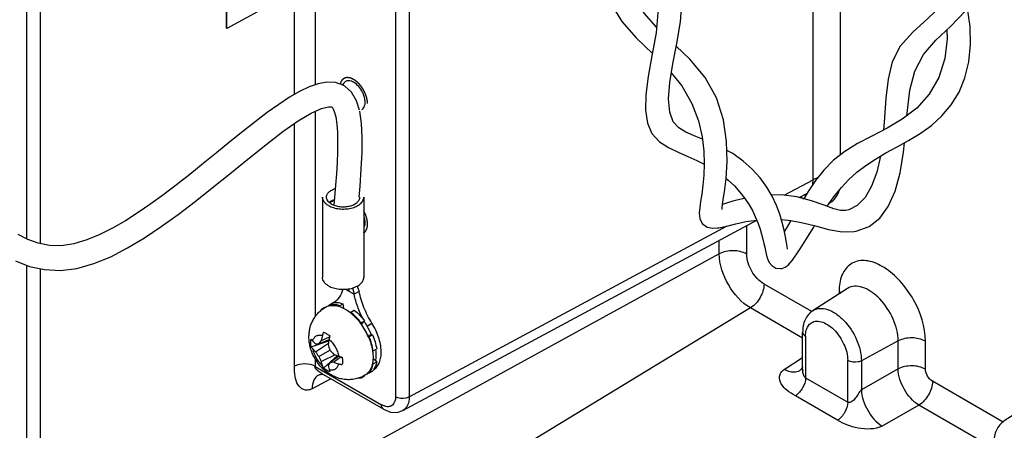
# Model space of a CAD drawing. Header units: inches. Extents: x 0 to 34, y 0 to 22.
# Tile 53 of 124: x 21.7 to 23.7, y 3.5 to 4.3. Entities that reach past the tile are written whole.
import ezdxf

# ---------------------------------------------------------------- set-up
doc = ezdxf.new("R2010")
doc.units = ezdxf.units.IN
doc.header["$LTSCALE"] = 1.87
doc.header["$MEASUREMENT"] = 0
doc.linetypes.add('HIDDEN', pattern=[0.2, 0.1, -0.1])
doc.layers.get('0').update_dxf_attribs({"linetype": 'CONTINUOUS'})
doc.layers.add('02___PRT_ALL_AXES', color=7, linetype='CONTINUOUS')
doc.layers.add('DEFAULT_2', color=8, linetype='HIDDEN')

msp = doc.modelspace()

# ---------------------------------------------------------------- linework, layer by layer
at = {"color": 7, "linetype": 'CONTINUOUS'}
for p, q in [((21.7149, 3.8443), (21.7149, 6.4779)), ((21.7424, 3.8348), (21.7424, 6.4777)), ((22.2504, 4.1339), (22.2504, 4.5223)), ((23.2881, 3.9628), (23.2881, 4.5188)), ((23.3433, 4.0132), (23.3433, 4.4869)), ((22.1144, 4.2664), (22.1144, 4.4195)), ((22.1153, 4.2658), (22.1153, 4.4189)), ((22.4525, 4.3969), (22.4525, 3.5285)), ((22.4801, 4.3968), (22.4801, 3.5283)), ((22.2514, 4.3403), (22.1153, 4.2658)), ((22.2916, 4.3277), (22.2916, 4.1531)), ((22.1144, 4.2664), (22.1153, 4.2658)), ((22.3511, 4.1501), (22.3416, 4.1547)), ((22.2916, 4.1), (22.2916, 3.6886)), ((22.3185, 4.1092), (22.3242, 4.1087)), ((22.2504, 3.5896), (22.2504, 4.0756)), ((23.2304, 3.9318), (23.2881, 3.9628)), ((22.3064, 3.9282), (22.3064, 3.7675)), ((22.3891, 3.9282), (22.3891, 3.7675)), ((23.2604, 3.9275), (23.2756, 3.9356)), ((23.2627, 3.9287), (23.2694, 3.9249)), ((23.2729, 3.9298), (23.2717, 3.9334)), ((23.2756, 3.9356), (23.2764, 3.9359)), ((22.4673, 3.501), (23.1755, 3.8818)), ((22.4801, 3.5283), (23.1163, 3.8704)), ((23.0972, 3.8664), (23.0991, 3.8666)), ((23.1554, 3.8141), (23.1554, 3.871)), ((23.1005, 3.8145), (23.1005, 3.8415)), ((23.2372, 3.8239), (23.2362, 3.8293)), ((23.1005, 3.8145), (21.7424, 3.0704)), ((21.8488, 3.7951), (21.8827, 3.809)), ((21.7149, 3.0706), (21.7149, 3.7916)), ((21.7424, 3.0704), (21.7424, 3.7847)), ((22.3525, 3.7439), (22.37, 3.7337)), ((22.3589, 3.7446), (22.3589, 3.7402)), ((22.3668, 3.7464), (22.37, 3.7337)), ((22.3757, 3.75), (22.3799, 3.7394)), ((23.2856, 3.699), (23.19, 3.7542)), ((23.3573, 3.7453), (23.2881, 3.7013)), ((22.3799, 3.7394), (22.37, 3.7337)), ((23.3402, 3.7396), (23.3402, 3.7344)), ((23.3402, 3.7396), (23.3442, 3.7369)), ((23.1629, 3.7064), (21.8395, 2.9022)), ((22.3044, 3.7037), (22.3114, 3.7077)), ((22.3117, 3.7073), (22.3114, 3.7077)), ((22.3208, 3.7117), (22.3199, 3.7112)), ((22.3203, 3.7128), (22.3272, 3.7168)), ((22.3203, 3.7128), (22.3211, 3.711)), ((22.3208, 3.7117), (22.3207, 3.7117)), ((22.3208, 3.7117), (22.3207, 3.7117)), ((22.3407, 3.7108), (22.3477, 3.7148)), ((22.341, 3.7091), (22.3407, 3.7108)), ((22.3492, 3.7055), (22.3477, 3.7148)), ((23.2673, 3.6461), (23.1629, 3.7064)), ((22.3044, 3.7037), (22.3018, 3.7001)), ((22.3051, 3.7028), (22.3044, 3.7037)), ((22.3631, 3.6979), (22.3629, 3.6964)), ((22.3631, 3.6979), (22.3701, 3.7019)), ((22.3828, 3.6754), (22.3836, 3.6763)), ((22.3836, 3.6763), (22.3905, 3.6803)), ((22.3844, 3.6732), (22.3905, 3.6803)), ((22.3956, 3.6701), (22.4054, 3.6758)), ((22.3041, 3.6411), (22.3207, 3.6484)), ((22.4064, 3.6528), (22.3972, 3.6511)), ((22.3994, 3.6488), (22.3983, 3.6486)), ((22.3994, 3.6488), (22.4064, 3.6528)), ((23.2673, 3.5843), (23.2673, 3.6578)), ((23.2731, 3.6497), (23.2731, 3.5665)), ((22.2836, 3.6436), (22.2868, 3.6399)), ((22.2836, 3.6287), (22.319, 3.6404)), ((22.2868, 3.6399), (22.2926, 3.6345)), ((22.2926, 3.6187), (22.3182, 3.6359)), ((22.2926, 3.6345), (22.2991, 3.6348)), ((22.2991, 3.6348), (22.3195, 3.6433)), ((22.2991, 3.6348), (22.3041, 3.6411)), ((23.4584, 3.6403), (23.3849, 3.6007)), ((23.4584, 3.5843), (23.4584, 3.6403)), ((23.5131, 3.5837), (23.5131, 3.6397)), ((22.2991, 3.6092), (22.3213, 3.622)), ((22.3317, 3.6124), (22.3041, 3.5989)), ((22.3083, 3.5861), (22.336, 3.6108)), ((22.3388, 3.6098), (22.3213, 3.5964)), ((22.3439, 3.6083), (22.3292, 3.5975)), ((22.4065, 3.6208), (22.4079, 3.6203)), ((22.4079, 3.6203), (22.4149, 3.6244)), ((23.2305, 3.583), (23.2673, 3.607)), ((22.2916, 3.6044), (22.2916, 3.5892)), ((22.2916, 3.5892), (22.4247, 3.5124)), ((22.3213, 3.5964), (22.3178, 3.591)), ((22.3178, 3.591), (22.3195, 3.5831)), ((22.3292, 3.5975), (22.3213, 3.5964)), ((22.4079, 3.5945), (22.4065, 3.5956)), ((22.4149, 3.5985), (22.4075, 3.6044)), ((22.4079, 3.5945), (22.4149, 3.5985)), ((23.3575, 3.5177), (23.3575, 3.601)), ((23.3849, 3.6007), (23.3849, 3.5425)), ((22.2988, 3.5721), (22.2987, 3.5721)), ((22.4288, 3.5034), (22.3041, 3.5754)), ((22.3195, 3.5831), (22.3212, 3.5786)), ((22.3791, 3.5661), (22.3836, 3.5666)), ((22.3836, 3.5666), (22.3832, 3.5676)), ((22.3836, 3.5666), (22.3905, 3.5706)), ((22.3905, 3.5706), (22.3904, 3.571)), ((22.3987, 3.5767), (22.3979, 3.5762)), ((22.3983, 3.5773), (22.3994, 3.5758)), ((22.3986, 3.5767), (22.3987, 3.5768)), ((22.3987, 3.5767), (22.3987, 3.5767)), ((22.3994, 3.5758), (22.4064, 3.5798)), ((23.2616, 3.5811), (23.2609, 3.5807)), ((23.2622, 3.5816), (23.2616, 3.5811)), ((23.2616, 3.5811), (23.2616, 3.5811)), ((23.2731, 3.5665), (23.3575, 3.5177)), ((23.4584, 3.5843), (23.3849, 3.5425)), ((22.3231, 3.5644), (22.2857, 3.5446)), ((23.6684, 3.478), (23.527, 3.5596)), ((23.3372, 3.4818), (23.2527, 3.5306)), ((23.4999, 3.5118), (23.4262, 3.47)), ((23.6501, 3.4251), (23.4999, 3.5118)), ((23.7401, 3.5243), (23.6708, 3.4803))]:
    msp.add_line(p, q, dxfattribs=at)
for points in [[(22.9748, 4.2683), (22.9503, 4.2965), (22.9323, 4.3266), (22.9234, 4.3572), (22.9238, 4.3868), (22.9324, 4.415), (22.9465, 4.4432), (22.9637, 4.4762), (22.9811, 4.5189), (22.9914, 4.5668), (22.9916, 4.6159), (22.982, 4.6628), (22.9658, 4.7036)], [(22.9336, 4.6559), (22.9356, 4.6506), (22.9431, 4.606), (22.941, 4.5564), (22.9272, 4.5052), (22.9055, 4.4569), (22.8853, 4.4143), (22.8751, 4.3768), (22.8757, 4.344), (22.8857, 4.3124), (22.9055, 4.2801), (22.9341, 4.2474), (22.9666, 4.2159)], [(23.0666, 4.0445), (23.0536, 4.0495), (23.0336, 4.0579), (23.0192, 4.0667), (23.0085, 4.0789), (23.0015, 4.098), (22.999, 4.1247), (23.0012, 4.1576), (23.0072, 4.1948), (23.0152, 4.2354), (23.0228, 4.2794), (23.0259, 4.3254), (23.0209, 4.3704), (23.0075, 4.4129), (22.9882, 4.4522), (22.9676, 4.4857)], [(22.9432, 4.4366), (22.9446, 4.4342), (22.9623, 4.3952), (22.9745, 4.3519), (22.9781, 4.3052), (22.9739, 4.2574), (22.9658, 4.2112), (22.9581, 4.1694), (22.9534, 4.133), (22.9526, 4.102), (22.9566, 4.0761), (22.9658, 4.0553), (22.9806, 4.0392), (22.9989, 4.0273), (23.0181, 4.0179), (23.0372, 4.0097), (23.0555, 4.0015), (23.0703, 3.9941)], [(23.5742, 4.3536), (23.5698, 4.3444), (23.5469, 4.3138), (23.5177, 4.2855), (23.4875, 4.2585), (23.4626, 4.2304), (23.4467, 4.1992), (23.4382, 4.1642), (23.4339, 4.1263), (23.4311, 4.087), (23.4292, 4.0625)], [(23.476, 4.0913), (23.4769, 4.1018), (23.4821, 4.1423), (23.492, 4.1805), (23.5092, 4.2139), (23.534, 4.2425), (23.5637, 4.2703), (23.5935, 4.301), (23.6174, 4.3355), (23.6249, 4.3524)], [(23.3162, 3.9099), (23.3196, 3.9149), (23.3316, 3.9315), (23.3448, 3.9477), (23.3595, 3.9634), (23.3756, 3.9782), (23.3934, 3.9918), (23.4129, 4.0045), (23.4339, 4.0166), (23.4562, 4.0287), (23.4792, 4.0414), (23.5025, 4.0555), (23.525, 4.0717), (23.5461, 4.0906), (23.5647, 4.1127), (23.5803, 4.1382), (23.5921, 4.1671), (23.5999, 4.199), (23.6033, 4.2334), (23.6023, 4.2696), (23.597, 4.3061)], [(23.5557, 4.2628), (23.5565, 4.2452), (23.552, 4.2057), (23.5401, 4.1679), (23.5208, 4.1342), (23.4956, 4.1064), (23.4667, 4.0841), (23.4361, 4.0661), (23.4057, 4.0505), (23.3771, 4.0355), (23.3514, 4.0197), (23.3292, 4.0019), (23.31, 3.9823), (23.2933, 3.9612), (23.2786, 3.9395), (23.2697, 3.925)], [(23.1061, 3.9032), (23.1061, 3.9032), (23.1062, 3.9075), (23.1076, 3.9194), (23.1106, 3.9387), (23.114, 3.9655), (23.1163, 3.9994), (23.1152, 4.0396), (23.1086, 4.0831), (23.0947, 4.1268), (23.072, 4.1677), (23.0414, 4.2044), (23.0143, 4.2304)], [(22.3419, 4.1546), (22.3322, 4.1574), (22.3153, 4.1583), (22.2977, 4.1552), (22.2796, 4.1489), (22.2605, 4.1398), (22.2403, 4.128), (22.2188, 4.1138), (22.196, 4.0975), (22.172, 4.0792), (22.1469, 4.0594), (22.121, 4.0386), (22.0945, 4.017), (22.0677, 3.9952), (22.0409, 3.9737), (22.0144, 3.953), (21.9886, 3.9334), (21.9631, 3.9148), (21.9376, 3.8973), (21.9122, 3.881), (21.8865, 3.8661), (21.8607, 3.8531), (21.8349, 3.8424), (21.8091, 3.8347), (21.784, 3.831), (21.7598, 3.8314), (21.7374, 3.8357), (21.7168, 3.8433), (21.6977, 3.8535)], [(23.0043, 4.1768), (23.0255, 4.1508), (23.0458, 4.1158), (23.0589, 4.081), (23.0661, 4.0492), (23.0695, 4.0203), (23.0704, 3.9947), (23.0695, 3.9719), (23.0677, 3.9518), (23.0654, 3.9343), (23.0632, 3.9196), (23.0614, 3.9072), (23.0605, 3.8963), (23.0615, 3.8855), (23.0664, 3.8751), (23.0764, 3.868), (23.0875, 3.8658), (23.0972, 3.8664)], [(22.3804, 4.1021), (22.3747, 4.1209), (22.3647, 4.138), (22.3511, 4.1501)], [(21.8827, 3.809), (21.9165, 3.8265), (21.9503, 3.8468), (21.9839, 3.8693), (22.0176, 3.8936), (22.0515, 3.9194), (22.0858, 3.9466), (22.1208, 3.975), (22.1567, 4.0042), (22.1929, 4.0331), (22.2272, 4.0593), (22.2578, 4.0807), (22.284, 4.0965), (22.3046, 4.1059), (22.3185, 4.1092)], [(22.3242, 4.1087), (22.3253, 4.1081), (22.3271, 4.106)], [(22.3271, 4.106), (22.3301, 4.0998), (22.3331, 4.0887), (22.3352, 4.0743), (22.3364, 4.0575), (22.3367, 4.0388), (22.3364, 4.0187), (22.3355, 3.9974), (22.3342, 3.975), (22.3325, 3.9518), (22.3306, 3.9276), (22.3294, 3.9121)], [(22.38, 3.9283), (22.3817, 3.9501), (22.3841, 3.9846), (22.3856, 4.0172), (22.3859, 4.0478), (22.3845, 4.0755), (22.381, 4.1)], [(23.2362, 3.8293), (23.2348, 3.8376), (23.2329, 3.8487), (23.2303, 3.862), (23.2266, 3.8772), (23.2216, 3.8939), (23.2149, 3.9117), (23.2062, 3.93), (23.1954, 3.9484), (23.1823, 3.9665), (23.1666, 3.984), (23.1483, 4.0003), (23.1275, 4.0152), (23.1157, 4.0218)], [(23.3702, 3.8591), (23.3744, 3.8598), (23.4005, 3.8692), (23.4215, 3.8861), (23.4386, 3.9095), (23.4522, 3.94), (23.4623, 3.9771), (23.469, 4.0182), (23.4709, 4.0368)], [(23.4228, 4.0103), (23.4157, 3.9784), (23.4053, 3.95), (23.3922, 3.9275), (23.3767, 3.9114), (23.36, 3.9028), (23.3535, 3.9015)], [(23.114, 3.9656), (23.1181, 3.9624), (23.1307, 3.9506), (23.1419, 3.9383), (23.1517, 3.9256)], [(23.1514, 3.926), (23.1466, 3.9249), (23.1278, 3.9199), (23.1128, 3.9154), (23.1069, 3.9136)], [(23.1517, 3.9256), (23.1601, 3.9127), (23.1673, 3.9), (23.1732, 3.8875), (23.1781, 3.8756), (23.182, 3.8643), (23.1851, 3.8539), (23.1877, 3.8443), (23.1897, 3.8356), (23.1913, 3.8278), (23.1928, 3.8209), (23.1942, 3.8146), (23.1957, 3.8088), (23.1976, 3.803), (23.2006, 3.7971), (23.2054, 3.7912), (23.2134, 3.7863)], [(23.3536, 3.9015), (23.3433, 3.9016), (23.3297, 3.9049), (23.3101, 3.9121), (23.285, 3.9211), (23.2558, 3.9286), (23.2242, 3.9326), (23.2048, 3.9324)], [(23.1538, 3.8791), (23.159, 3.88), (23.1754, 3.8823)], [(23.2249, 3.8831), (23.2435, 3.8812), (23.2678, 3.8767), (23.2928, 3.8704), (23.3189, 3.8636), (23.3467, 3.8588), (23.3703, 3.8592)], [(23.0993, 3.8667), (23.1154, 3.8702), (23.1338, 3.8748), (23.1538, 3.8791)], [(23.2437, 3.8812), (23.2346, 3.8655), (23.2308, 3.8593)], [(23.2736, 3.8426), (23.2895, 3.8683), (23.2911, 3.8708)], [(23.2255, 3.7854), (23.232, 3.7879), (23.238, 3.7922), (23.2426, 3.7968), (23.2468, 3.8019), (23.251, 3.8077), (23.2557, 3.8145), (23.261, 3.8225), (23.2669, 3.8319), (23.2736, 3.8426)], [(21.692, 3.8005), (21.7204, 3.7894), (21.7503, 3.783), (21.7819, 3.7816), (21.815, 3.7856), (21.8488, 3.7951)], [(23.2134, 3.7863), (23.2232, 3.7851), (23.2255, 3.7854)], [(22.3783, 3.7435), (22.3773, 3.747), (22.377, 3.7507)], [(23.2673, 3.5884), (23.2668, 3.5873), (23.2658, 3.5856), (23.2646, 3.5839), (23.2634, 3.5826), (23.2622, 3.5816)], [(22.2988, 3.5721), (22.2995, 3.5725), (22.3009, 3.5729), (22.3027, 3.5733), (22.3046, 3.5735), (22.3065, 3.5735), (22.3075, 3.5734)], [(22.4288, 3.5034), (22.4425, 3.4979), (22.4561, 3.4973), (22.4673, 3.501)]]:
    msp.add_lwpolyline(points, dxfattribs=at)
for centre, radius, start, end in [((23.4476, 3.7396), 0.1074, 175.5707, 180.0434), ((22.3329, 3.6887), 0.0261, 120.0053, 122.8745), ((22.3329, 3.6887), 0.026, 117.9635, 120.0043), ((22.3331, 3.6865), 0.0309, 95.5993, 100.853), ((22.274, 3.5947), 0.1355, 23.4483, 36.5517), ((22.5692, 3.7782), 0.2045, 208.7945, 211.9062), ((22.2823, 3.5995), 0.1335, 23.4267, 31.9371), ((22.4477, 3.6152), 0.146, 165.7042, 169.7626), ((22.3792, 3.6326), 0.0753, 160.4498, 165.7289), ((22.4173, 3.624), 0.0997, 164.6489, 168.7006), ((22.5086, 3.6059), 0.1928, 168.7362, 171.857), ((22.4824, 3.6783), 0.1707, 195.3195, 199.2482), ((22.4092, 3.6907), 0.1371, 211.724, 216.5092), ((22.424, 3.6635), 0.1362, 203.4764, 208.2902), ((22.4499, 3.7329), 0.1699, 220.7422, 224.6898), ((22.3999, 3.7894), 0.1896, 248.1159, 251.2884), ((22.3706, 3.7027), 0.0982, 251.2669, 255.3815), ((22.3792, 3.7371), 0.1482, 250.2667, 254.2636), ((22.3597, 3.668), 0.0764, 254.3099, 259.5088), ((22.3849, 3.5988), 0.026, 297.0666, 300.0004), ((22.3849, 3.5988), 0.026, 300.0015, 302.0443), ((22.3828, 3.6001), 0.0311, 319.1627, 323.8349), ((22.3819, 3.6008), 0.0322, 323.8242, 324.9702), ((23.3203, 3.5843), 0.053, 179.9604, 183.2503)]:
    msp.add_arc(centre, radius, start, end, dxfattribs=at)
for points in [[(23.2869, 3.9516), (23.2878, 3.9553), (23.2882, 3.9591), (23.2881, 3.9628)], [(23.297, 3.9666), (23.2939, 3.9656), (23.2909, 3.9644), (23.2881, 3.9628)], [(22.2955, 3.5818), (22.2936, 3.5838), (22.2916, 3.5864), (22.2916, 3.5892)], [(22.3041, 3.5754), (22.301, 3.5772), (22.298, 3.5793), (22.2955, 3.5818)], [(23.2609, 3.5807), (23.2593, 3.5797), (23.2575, 3.579), (23.2557, 3.5785)], [(22.4314, 3.5095), (22.4291, 3.5102), (22.4268, 3.5112), (22.4247, 3.5124)]]:
    msp.add_open_spline(points, degree=3, dxfattribs=at)
for points, knots in [([(22.3143, 3.9282), (22.3143, 3.93), (22.3152, 3.9337), (22.3191, 3.9386), (22.3248, 3.9426), (22.3294, 3.9445), (22.3319, 3.9452)], [0, 0, 0, 0, 0.202955, 0.431099, 0.696971, 1, 1, 1, 1]), ([(23.3211, 3.9165), (23.3258, 3.9189), (23.3347, 3.9265), (23.3393, 3.9371), (23.3408, 3.9428)], [0, 0, 0, 0, 0.472233, 1, 1, 1, 1]), ([(22.3185, 3.9113), (22.3167, 3.9124), (22.3134, 3.9146), (22.3095, 3.9188), (22.307, 3.9234), (22.3064, 3.9266), (22.3064, 3.9282)], [0, 0, 0, 0, 0.289804, 0.549038, 0.782223, 1, 1, 1, 1]), ([(22.3241, 3.9145), (22.3226, 3.9154), (22.32, 3.9172), (22.3168, 3.9206), (22.3148, 3.9243), (22.3143, 3.9269), (22.3143, 3.9282)], [0, 0, 0, 0, 0.289803, 0.549038, 0.782224, 1, 1, 1, 1]), ([(22.3185, 3.9113), (22.3216, 3.9096), (22.3285, 3.9067), (22.3398, 3.9044), (22.3518, 3.9041), (22.3634, 3.9057), (22.3737, 3.9092), (22.382, 3.9143), (22.3869, 3.9198), (22.3888, 3.9246), (22.3891, 3.927), (22.3891, 3.9282)], [0, 0, 0, 0, 0.128737, 0.270389, 0.417606, 0.562014, 0.695743, 0.813059, 0.912469, 0.957119, 1, 1, 1, 1]), ([(22.3198, 3.9176), (22.3205, 3.9182), (22.3237, 3.9207), (22.3273, 3.9224), (22.3302, 3.9234)], [0, 0, 0, 0, 0.2302, 1, 1, 1, 1]), ([(22.321, 3.9166), (22.3216, 3.9172), (22.3244, 3.9194), (22.3276, 3.9211), (22.3301, 3.9221)], [0, 0, 0, 0, 0.230431, 1, 1, 1, 1]), ([(22.3241, 3.9145), (22.3266, 3.9131), (22.3322, 3.9108), (22.3413, 3.909), (22.351, 3.9087), (22.3604, 3.91), (22.3688, 3.9128), (22.3755, 3.9169), (22.3794, 3.9214), (22.381, 3.9253), (22.3812, 3.9273), (22.3812, 3.9282)], [0, 0, 0, 0, 0.128738, 0.270389, 0.417606, 0.562014, 0.695742, 0.813059, 0.912469, 0.957119, 1, 1, 1, 1]), ([(23.1554, 3.8141), (23.1473, 3.8188), (23.128, 3.8226), (23.1088, 3.8191), (23.1005, 3.8145)], [0, 0, 0, 0, 0.498319, 1, 1, 1, 1]), ([(23.1629, 3.7064), (23.1444, 3.7171), (23.1151, 3.7509), (23.1005, 3.7931), (23.1005, 3.8145)], [0, 0, 0, 0, 0.500006, 1, 1, 1, 1]), ([(23.19, 3.7542), (23.1798, 3.7601), (23.1635, 3.7788), (23.1554, 3.8023), (23.1554, 3.8141)], [0, 0, 0, 0, 0.500006, 1, 1, 1, 1]), ([(23.5131, 3.6397), (23.5131, 3.6685), (23.4981, 3.7126), (23.4645, 3.7601), (23.4334, 3.7875), (23.4008, 3.8025), (23.3686, 3.801), (23.3459, 3.779), (23.3414, 3.7588), (23.3405, 3.7479)], [0, 0, 0, 0, 0.290173, 0.444703, 0.585723, 0.703457, 0.799113, 0.890598, 1, 1, 1, 1]), ([(22.3185, 3.7506), (22.3167, 3.7517), (22.3134, 3.7539), (22.3095, 3.7581), (22.307, 3.7626), (22.3064, 3.7659), (22.3064, 3.7675)], [0, 0, 0, 0, 0.289804, 0.549038, 0.782223, 1, 1, 1, 1]), ([(22.3185, 3.7506), (22.3216, 3.7488), (22.3285, 3.746), (22.3398, 3.7437), (22.3518, 3.7434), (22.3634, 3.745), (22.3737, 3.7485), (22.382, 3.7535), (22.3869, 3.7591), (22.3888, 3.7639), (22.3891, 3.7663), (22.3891, 3.7675)], [0, 0, 0, 0, 0.128737, 0.270389, 0.417606, 0.562014, 0.695743, 0.813059, 0.912469, 0.957119, 1, 1, 1, 1]), ([(23.19, 3.7542), (23.19, 3.7448), (23.1837, 3.7262), (23.171, 3.7113), (23.1629, 3.7064)], [0, 0, 0, 0, 0.498312, 1, 1, 1, 1]), ([(23.4584, 3.6403), (23.4584, 3.6553), (23.4501, 3.6863), (23.4287, 3.7191), (23.4059, 3.7389), (23.3886, 3.7481), (23.3717, 3.751), (23.3614, 3.7479), (23.3573, 3.7453)], [0, 0, 0, 0, 0.270999, 0.563193, 0.69712, 0.814149, 0.913078, 1, 1, 1, 1]), ([(22.347, 3.7436), (22.3454, 3.7383), (22.3413, 3.7284), (22.3341, 3.7202), (22.3301, 3.7172)], [0, 0, 0, 0, 0.524836, 1, 1, 1, 1]), ([(22.3877, 3.6839), (22.3835, 3.6919), (22.3764, 3.7082), (22.3716, 3.7253), (22.37, 3.7337)], [0, 0, 0, 0, 0.512045, 1, 1, 1, 1]), ([(22.4054, 3.6758), (22.3992, 3.6858), (22.3887, 3.7063), (22.382, 3.7284), (22.3799, 3.7394)], [0, 0, 0, 0, 0.512164, 1, 1, 1, 1]), ([(22.2793, 3.6482), (22.2793, 3.6512), (22.2797, 3.6572), (22.2812, 3.666), (22.2839, 3.6745), (22.2877, 3.6826), (22.2925, 3.6902), (22.2983, 3.6971), (22.305, 3.7031), (22.31, 3.7064), (22.3126, 3.7079)], [0, 0, 0, 0, 0.124723, 0.249422, 0.374211, 0.499141, 0.624215, 0.749407, 0.874683, 1, 1, 1, 1]), ([(22.3126, 3.7079), (22.3139, 3.7087), (22.3166, 3.7099), (22.3196, 3.7108), (22.3211, 3.711)], [0, 0, 0, 0, 0.495268, 1, 1, 1, 1]), ([(22.3407, 3.7108), (22.339, 3.7114), (22.3355, 3.7124), (22.3302, 3.7133), (22.3251, 3.7135), (22.3219, 3.7131), (22.3203, 3.7128)], [0, 0, 0, 0, 0.270407, 0.526083, 0.768518, 1, 1, 1, 1]), ([(22.3211, 3.711), (22.3226, 3.7113), (22.3258, 3.7117), (22.3307, 3.7115), (22.3359, 3.7107), (22.3393, 3.7097), (22.341, 3.7091)], [0, 0, 0, 0, 0.231482, 0.473917, 0.729593, 1, 1, 1, 1]), ([(22.3301, 3.7172), (22.3329, 3.7175), (22.3389, 3.7173), (22.3447, 3.7158), (22.3477, 3.7148)], [0, 0, 0, 0, 0.476986, 1, 1, 1, 1]), ([(22.341, 3.7091), (22.3448, 3.7077), (22.3525, 3.7041), (22.3594, 3.6992), (22.3629, 3.6964)], [0, 0, 0, 0, 0.475397, 1, 1, 1, 1]), ([(23.2881, 3.7013), (23.2919, 3.7038), (23.3018, 3.7067), (23.318, 3.7039), (23.3346, 3.6952), (23.3564, 3.6762), (23.3769, 3.6447), (23.3849, 3.615), (23.3849, 3.6007)], [0, 0, 0, 0, 0.086922, 0.185851, 0.30288, 0.436807, 0.729001, 1, 1, 1, 1]), ([(22.3629, 3.6964), (22.3665, 3.6935), (22.3736, 3.6868), (22.3798, 3.6794), (22.3828, 3.6754)], [0, 0, 0, 0, 0.487273, 1, 1, 1, 1]), ([(22.3836, 3.6763), (22.3805, 3.6804), (22.3742, 3.688), (22.3669, 3.6948), (22.3631, 3.6979)], [0, 0, 0, 0, 0.512727, 1, 1, 1, 1]), ([(22.3701, 3.7019), (22.3739, 3.6988), (22.3811, 3.692), (22.3875, 3.6844), (22.3905, 3.6803)], [0, 0, 0, 0, 0.487273, 1, 1, 1, 1]), ([(23.2881, 3.7013), (23.2812, 3.6969), (23.27, 3.6832), (23.2673, 3.6663), (23.2673, 3.6578)], [0, 0, 0, 0, 0.488292, 1, 1, 1, 1]), ([(22.4084, 3.5823), (22.411, 3.5839), (22.4158, 3.5883), (22.4208, 3.5971), (22.4236, 3.608), (22.4242, 3.6204), (22.4226, 3.634), (22.4175, 3.6531), (22.4109, 3.667), (22.4054, 3.6758)], [0, 0, 0, 0, 0.090099, 0.187331, 0.29599, 0.417646, 0.55164, 0.695736, 1, 1, 1, 1]), ([(23.2755, 3.6648), (23.2759, 3.6659), (23.2777, 3.6698), (23.2804, 3.6733), (23.2829, 3.6753)], [0, 0, 0, 0, 0.266888, 1, 1, 1, 1]), ([(23.2829, 3.6753), (23.2856, 3.6775), (23.2928, 3.6806), (23.3052, 3.6793), (23.318, 3.6732), (23.3351, 3.6591), (23.3512, 3.635), (23.3575, 3.6121), (23.3575, 3.601)], [0, 0, 0, 0, 0.086708, 0.183651, 0.298883, 0.432122, 0.726098, 1, 1, 1, 1]), ([(22.3913, 3.5715), (22.3884, 3.5698), (22.3822, 3.5669), (22.3725, 3.564), (22.3624, 3.5626), (22.3522, 3.5628), (22.3422, 3.5645), (22.3325, 3.5677), (22.3234, 3.5721), (22.3149, 3.5777), (22.3072, 3.5843), (22.2979, 3.5943), (22.2903, 3.6058), (22.2848, 3.6183), (22.2817, 3.6281), (22.2798, 3.6381), (22.2793, 3.6449), (22.2793, 3.6482)], [0, 0, 0, 0, 0.062421, 0.124816, 0.187161, 0.249432, 0.311623, 0.37375, 0.435878, 0.498115, 0.560589, 0.623373, 0.749402, 0.812467, 0.875267, 0.937755, 1, 1, 1, 1]), ([(22.2868, 3.6399), (22.287, 3.6411), (22.2878, 3.6432), (22.2893, 3.6461), (22.2913, 3.6485), (22.2938, 3.6503), (22.2965, 3.6515), (22.2996, 3.6521), (22.3029, 3.652), (22.3051, 3.6515), (22.3062, 3.6512)], [0, 0, 0, 0, 0.136954, 0.264203, 0.384095, 0.49999, 0.615887, 0.735784, 0.863039, 1, 1, 1, 1]), ([(22.3083, 3.6578), (22.3105, 3.6571), (22.3151, 3.6549), (22.3191, 3.652), (22.3212, 3.6504)], [0, 0, 0, 0, 0.474509, 1, 1, 1, 1]), ([(22.3983, 3.6486), (22.4002, 3.6441), (22.4036, 3.6349), (22.4058, 3.6255), (22.4065, 3.6208)], [0, 0, 0, 0, 0.512731, 1, 1, 1, 1]), ([(22.4079, 3.6203), (22.4071, 3.6251), (22.4049, 3.6348), (22.4014, 3.6442), (22.3994, 3.6488)], [0, 0, 0, 0, 0.487269, 1, 1, 1, 1]), ([(22.4064, 3.6528), (22.4084, 3.6482), (22.4118, 3.6388), (22.4141, 3.6291), (22.4149, 3.6244)], [0, 0, 0, 0, 0.512731, 1, 1, 1, 1]), ([(23.2673, 3.6578), (23.2673, 3.657), (23.2679, 3.6536), (23.2708, 3.6511), (23.2731, 3.6497)], [0, 0, 0, 0, 0.22086, 1, 1, 1, 1]), ([(23.2731, 3.6497), (23.2731, 3.6511), (23.2732, 3.6562), (23.2742, 3.6613), (23.2755, 3.6648)], [0, 0, 0, 0, 0.26787, 1, 1, 1, 1]), ([(23.5131, 3.6397), (23.505, 3.6444), (23.4859, 3.6482), (23.4667, 3.6447), (23.4584, 3.6403)], [0, 0, 0, 0, 0.497771, 1, 1, 1, 1]), ([(22.283, 3.6366), (22.283, 3.6372), (22.283, 3.6395), (22.2833, 3.6419), (22.2836, 3.6436)], [0, 0, 0, 0, 0.260567, 1, 1, 1, 1]), ([(22.2836, 3.6287), (22.2835, 3.6294), (22.2832, 3.632), (22.283, 3.6346), (22.283, 3.6366)], [0, 0, 0, 0, 0.258494, 1, 1, 1, 1]), ([(22.2868, 3.6246), (22.2865, 3.6249), (22.2853, 3.6262), (22.2843, 3.6276), (22.2836, 3.6287)], [0, 0, 0, 0, 0.255054, 1, 1, 1, 1]), ([(22.3195, 3.6435), (22.322, 3.6414), (22.3265, 3.6366), (22.3322, 3.6283), (22.3365, 3.6193), (22.3384, 3.6129), (22.339, 3.6098)], [0, 0, 0, 0, 0.244019, 0.500004, 0.755988, 1, 1, 1, 1]), ([(22.2926, 3.6187), (22.2921, 3.6191), (22.2901, 3.621), (22.2881, 3.623), (22.2868, 3.6246)], [0, 0, 0, 0, 0.253925, 1, 1, 1, 1]), ([(22.2868, 3.6246), (22.2874, 3.6214), (22.2893, 3.6151), (22.2936, 3.606), (22.2993, 3.5978), (22.3038, 3.5929), (22.3062, 3.5908)], [0, 0, 0, 0, 0.244012, 0.499996, 0.755981, 1, 1, 1, 1]), ([(22.3458, 3.6077), (22.3459, 3.6071), (22.3463, 3.6045), (22.3465, 3.6018), (22.3465, 3.5999)], [0, 0, 0, 0, 0.258494, 1, 1, 1, 1]), ([(22.4065, 3.6208), (22.4067, 3.6197), (22.4073, 3.6153), (22.4076, 3.6109), (22.4076, 3.6076)], [0, 0, 0, 0, 0.258237, 1, 1, 1, 1]), ([(22.4076, 3.6076), (22.4076, 3.6065), (22.4075, 3.6025), (22.4071, 3.5985), (22.4065, 3.5956)], [0, 0, 0, 0, 0.260164, 1, 1, 1, 1]), ([(22.4129, 3.6), (22.4133, 3.6018), (22.4144, 3.6095), (22.414, 3.6174), (22.4132, 3.6233)], [0, 0, 0, 0, 0.232718, 1, 1, 1, 1]), ([(22.2916, 3.5892), (22.2855, 3.5928), (22.2711, 3.5956), (22.2566, 3.593), (22.2504, 3.5896)], [0, 0, 0, 0, 0.498319, 1, 1, 1, 1]), ([(22.2857, 3.5446), (22.2829, 3.5431), (22.2772, 3.5412), (22.2661, 3.5426), (22.2555, 3.5529), (22.2504, 3.5702), (22.2504, 3.5828), (22.2504, 3.5896)], [0, 0, 0, 0, 0.134201, 0.247492, 0.463187, 0.712337, 1, 1, 1, 1]), ([(22.3062, 3.5908), (22.306, 3.5915), (22.3052, 3.5941), (22.3045, 3.5968), (22.3041, 3.5989)], [0, 0, 0, 0, 0.246217, 1, 1, 1, 1]), ([(22.3083, 3.5861), (22.3081, 3.5864), (22.3073, 3.588), (22.3067, 3.5896), (22.3062, 3.5908)], [0, 0, 0, 0, 0.245322, 1, 1, 1, 1]), ([(22.3195, 3.5831), (22.3207, 3.5828), (22.3229, 3.5824), (22.3262, 3.5823), (22.3293, 3.5828), (22.332, 3.584), (22.3345, 3.5858), (22.3365, 3.5882), (22.338, 3.5911), (22.3388, 3.5933), (22.339, 3.5944)], [0, 0, 0, 0, 0.136961, 0.264216, 0.384113, 0.50001, 0.615905, 0.735797, 0.863046, 1, 1, 1, 1]), ([(22.3465, 3.5999), (22.3465, 3.5993), (22.3464, 3.5969), (22.3461, 3.5945), (22.3458, 3.5928)], [0, 0, 0, 0, 0.260566, 1, 1, 1, 1]), ([(22.4065, 3.5956), (22.4062, 3.5938), (22.4053, 3.5903), (22.4035, 3.5854), (22.4012, 3.5811), (22.3993, 3.5785), (22.3983, 3.5773)], [0, 0, 0, 0, 0.270406, 0.526081, 0.768516, 1, 1, 1, 1]), ([(22.3994, 3.5758), (22.4005, 3.577), (22.4024, 3.5796), (22.4048, 3.5841), (22.4067, 3.5891), (22.4075, 3.5926), (22.4079, 3.5945)], [0, 0, 0, 0, 0.231484, 0.473919, 0.729594, 1, 1, 1, 1]), ([(22.4149, 3.5985), (22.4143, 3.5955), (22.4127, 3.5898), (22.4099, 3.5846), (22.4083, 3.5823)], [0, 0, 0, 0, 0.522587, 1, 1, 1, 1]), ([(23.3849, 3.6007), (23.3829, 3.5996), (23.3741, 3.5966), (23.3636, 3.5974), (23.3575, 3.601)], [0, 0, 0, 0, 0.242713, 1, 1, 1, 1]), ([(23.5131, 3.5837), (23.505, 3.5884), (23.4859, 3.5922), (23.4667, 3.5887), (23.4584, 3.5843)], [0, 0, 0, 0, 0.497771, 1, 1, 1, 1]), ([(22.2987, 3.5721), (22.2946, 3.5699), (22.2873, 3.5612), (22.2858, 3.5504), (22.2857, 3.5446)], [0, 0, 0, 0, 0.446294, 1, 1, 1, 1]), ([(22.3212, 3.5786), (22.3189, 3.5794), (22.3144, 3.5815), (22.3103, 3.5844), (22.3083, 3.5861)], [0, 0, 0, 0, 0.474507, 1, 1, 1, 1]), ([(22.3983, 3.5773), (22.3973, 3.5762), (22.3951, 3.574), (22.3926, 3.5723), (22.3913, 3.5715)], [0, 0, 0, 0, 0.504728, 1, 1, 1, 1]), ([(23.2527, 3.5306), (23.2469, 3.534), (23.236, 3.5402), (23.2236, 3.553), (23.2196, 3.567), (23.2235, 3.5774), (23.2279, 3.5814), (23.2305, 3.583)], [0, 0, 0, 0, 0.288031, 0.538557, 0.754787, 0.867184, 1, 1, 1, 1]), ([(23.2557, 3.5785), (23.2538, 3.578), (23.2451, 3.5769), (23.2364, 3.5799), (23.2305, 3.583)], [0, 0, 0, 0, 0.221257, 1, 1, 1, 1]), ([(23.2731, 3.5665), (23.2731, 3.5594), (23.2683, 3.5455), (23.2588, 3.5343), (23.2527, 3.5306)], [0, 0, 0, 0, 0.498312, 1, 1, 1, 1]), ([(23.2731, 3.5665), (23.2708, 3.5677), (23.2683, 3.5732), (23.2675, 3.5785), (23.2674, 3.5813)], [0, 0, 0, 0, 0.477253, 1, 1, 1, 1]), ([(23.4999, 3.5118), (23.4877, 3.5192), (23.4686, 3.542), (23.4586, 3.57), (23.4584, 3.5843)], [0, 0, 0, 0, 0.499927, 1, 1, 1, 1]), ([(23.527, 3.5596), (23.5229, 3.562), (23.5164, 3.5695), (23.5131, 3.5789), (23.5131, 3.5837)], [0, 0, 0, 0, 0.500298, 1, 1, 1, 1]), ([(23.527, 3.5596), (23.527, 3.5502), (23.5207, 3.5316), (23.508, 3.5167), (23.4999, 3.5118)], [0, 0, 0, 0, 0.498312, 1, 1, 1, 1]), ([(22.4525, 3.5285), (22.4525, 3.5227), (22.4503, 3.513), (22.4396, 3.508), (22.4341, 3.5087), (22.4314, 3.5095)], [0, 0, 0, 0, 0.521888, 0.746987, 1, 1, 1, 1]), ([(22.4801, 3.5283), (22.4781, 3.5272), (22.4692, 3.5241), (22.4587, 3.5249), (22.4525, 3.5285)], [0, 0, 0, 0, 0.241517, 1, 1, 1, 1]), ([(22.4801, 3.5283), (22.4801, 3.5226), (22.4786, 3.5119), (22.4714, 3.5032), (22.4673, 3.501)], [0, 0, 0, 0, 0.55184, 1, 1, 1, 1]), ([(23.3849, 3.5425), (23.3834, 3.5415), (23.3813, 3.5384), (23.3776, 3.5326), (23.3729, 3.5255), (23.3668, 3.5188), (23.3599, 3.5163), (23.3575, 3.5177)], [0, 0, 0, 0, 0.139865, 0.277776, 0.541016, 0.786875, 1, 1, 1, 1]), ([(23.3849, 3.5425), (23.3852, 3.5282), (23.3952, 3.5003), (23.4141, 3.4775), (23.4262, 3.47)], [0, 0, 0, 0, 0.500566, 1, 1, 1, 1]), ([(22.4288, 3.5034), (22.4281, 3.5038), (22.4255, 3.506), (22.4247, 3.5098), (22.4247, 3.5124)], [0, 0, 0, 0, 0.220879, 1, 1, 1, 1]), ([(23.3575, 3.5177), (23.3575, 3.5107), (23.3528, 3.4967), (23.3432, 3.4855), (23.3372, 3.4818)], [0, 0, 0, 0, 0.498312, 1, 1, 1, 1]), ([(23.4262, 3.47), (23.4194, 3.4661), (23.4028, 3.463), (23.3788, 3.4647), (23.3563, 3.4711), (23.3433, 3.4783), (23.3372, 3.4818)], [0, 0, 0, 0, 0.254614, 0.522618, 0.772889, 1, 1, 1, 1]), ([(23.6708, 3.4803), (23.664, 3.4759), (23.6528, 3.4622), (23.6501, 3.4453), (23.6501, 3.4368)], [0, 0, 0, 0, 0.488292, 1, 1, 1, 1])]:
    msp.add_open_spline(points, degree=3, knots=knots, dxfattribs=at)
at = {"layer": '02___PRT_ALL_AXES', "color": 7, "linetype": 'CONTINUOUS'}
for centre, radius, start, end in [((22.3634, 4.1469), 0.0173, 157.0143, 162.0203), ((22.3633, 4.1183), 0.0285, 356.0021, 0.0324), ((22.343, 3.8745), 0.049, 16.5402, 19.0857), ((22.3764, 3.8742), 0.0149, 330.1246, 335.7528), ((22.3633, 3.8772), 0.0285, 356.0021, 0.0324)]:
    msp.add_arc(centre, radius, start, end, dxfattribs=at)
for points in [[(22.3525, 4.1597), (22.3502, 4.1584), (22.3485, 4.1561), (22.3474, 4.1537)], [(22.385, 4.1035), (22.3872, 4.1047), (22.389, 4.1069), (22.39, 4.1092)], [(22.39, 4.1092), (22.391, 4.1114), (22.3915, 4.1139), (22.3917, 4.1163)], [(22.39, 3.8681), (22.391, 3.8703), (22.3915, 3.8728), (22.3917, 3.8753)]]:
    msp.add_open_spline(points, degree=3, dxfattribs=at)
for points, knots in [([(22.3688, 4.1581), (22.3674, 4.1589), (22.3624, 4.1614), (22.3559, 4.1617), (22.3525, 4.1597)], [0, 0, 0, 0, 0.295562, 1, 1, 1, 1]), ([(22.39, 4.1295), (22.3891, 4.1325), (22.3846, 4.1436), (22.3765, 4.1537), (22.3688, 4.1581)], [0, 0, 0, 0, 0.259224, 1, 1, 1, 1]), ([(22.3917, 4.1183), (22.3917, 4.1192), (22.3916, 4.123), (22.3908, 4.1267), (22.39, 4.1295)], [0, 0, 0, 0, 0.234677, 1, 1, 1, 1]), ([(22.3917, 3.8773), (22.3917, 3.8781), (22.3916, 3.8819), (22.3908, 3.8857), (22.39, 3.8884)], [0, 0, 0, 0, 0.234677, 1, 1, 1, 1])]:
    msp.add_open_spline(points, degree=3, knots=knots, dxfattribs=at)
at = {"layer": 'DEFAULT_2', "color": 8, "linetype": 'HIDDEN'}
for points, knots in [([(22.3966, 4.1155), (22.3966, 4.116), (22.3965, 4.117), (22.3964, 4.1183), (22.3963, 4.1193), (22.3962, 4.1201), (22.3962, 4.1207), (22.3961, 4.1212), (22.3961, 4.1216), (22.3961, 4.1219), (22.3961, 4.1221), (22.396, 4.1223), (22.396, 4.1224), (22.396, 4.1224), (22.396, 4.1225), (22.396, 4.1226), (22.3959, 4.1228), (22.3958, 4.1233), (22.3957, 4.1239), (22.3955, 4.1247), (22.3953, 4.1255), (22.3951, 4.1263), (22.3949, 4.1271), (22.3948, 4.1278), (22.3946, 4.1283), (22.3945, 4.1287), (22.3945, 4.1291), (22.3944, 4.1293), (22.3943, 4.1295), (22.3943, 4.1296), (22.3943, 4.1297), (22.3942, 4.1299), (22.3941, 4.1301), (22.394, 4.1304), (22.3939, 4.1307), (22.3937, 4.1313), (22.3934, 4.132), (22.393, 4.1331), (22.3926, 4.1342), (22.3922, 4.1351), (22.392, 4.1357), (22.3919, 4.1361), (22.3917, 4.1365), (22.3916, 4.1368), (22.3915, 4.1371), (22.3914, 4.1372), (22.3914, 4.1373), (22.3914, 4.1373), (22.3913, 4.1374), (22.3913, 4.1375), (22.3911, 4.1378), (22.391, 4.1381), (22.3907, 4.1386), (22.3903, 4.1393), (22.3899, 4.14), (22.3895, 4.1408), (22.3891, 4.1416), (22.3887, 4.1424), (22.3883, 4.143), (22.3881, 4.1436), (22.3879, 4.1439), (22.3878, 4.1441), (22.3877, 4.1442), (22.3877, 4.1443), (22.3876, 4.1444), (22.3876, 4.1444), (22.3875, 4.1445), (22.3874, 4.1448), (22.3871, 4.1451), (22.3869, 4.1454), (22.3866, 4.1458), (22.3863, 4.1463), (22.3857, 4.1471), (22.385, 4.1481), (22.3843, 4.1491), (22.3839, 4.1497), (22.3836, 4.1502), (22.3834, 4.1505), (22.3832, 4.1508), (22.3831, 4.1509), (22.383, 4.1511), (22.3829, 4.1512), (22.3828, 4.1513), (22.3826, 4.1514), (22.3825, 4.1516), (22.3822, 4.1519), (22.3819, 4.1522), (22.3816, 4.1526), (22.3811, 4.1532), (22.3805, 4.1538), (22.3799, 4.1544), (22.3794, 4.1551), (22.3789, 4.1556), (22.3785, 4.156), (22.3782, 4.1563), (22.378, 4.1566), (22.3779, 4.1567), (22.3778, 4.1568), (22.3777, 4.1569), (22.3777, 4.1569), (22.3776, 4.157), (22.3775, 4.1571), (22.3773, 4.1572), (22.377, 4.1575), (22.3767, 4.1577), (22.3763, 4.1581), (22.3756, 4.1587), (22.3748, 4.1594), (22.3739, 4.1601), (22.3734, 4.1605), (22.373, 4.1608), (22.3727, 4.1611), (22.3725, 4.1612), (22.3724, 4.1614), (22.3723, 4.1615), (22.3722, 4.1615), (22.3721, 4.1616), (22.3721, 4.1616), (22.372, 4.1616), (22.372, 4.1617), (22.3719, 4.1617), (22.3718, 4.1618), (22.3716, 4.1619), (22.3714, 4.162), (22.3711, 4.1622), (22.3707, 4.1624), (22.3702, 4.1627), (22.3694, 4.1632), (22.3685, 4.1637), (22.3678, 4.1642), (22.3674, 4.1644), (22.3671, 4.1646), (22.3669, 4.1647), (22.3668, 4.1648), (22.3666, 4.1649), (22.3665, 4.165), (22.3664, 4.165), (22.3663, 4.165), (22.3663, 4.1651), (22.3662, 4.1651), (22.366, 4.1651), (22.3658, 4.1652), (22.3655, 4.1653), (22.3651, 4.1655), (22.3646, 4.1657), (22.3639, 4.1659), (22.3633, 4.1661), (22.3627, 4.1663), (22.3622, 4.1665), (22.3618, 4.1667), (22.3614, 4.1668), (22.3612, 4.1669), (22.361, 4.1669), (22.3608, 4.167), (22.3608, 4.167), (22.3607, 4.167), (22.3607, 4.167), (22.3606, 4.167), (22.3606, 4.167), (22.3606, 4.1671), (22.3605, 4.1671), (22.3604, 4.1671), (22.3602, 4.1671), (22.3599, 4.1671), (22.3596, 4.1671), (22.3591, 4.1672), (22.3583, 4.1673), (22.3575, 4.1673), (22.3569, 4.1674), (22.3565, 4.1674), (22.3562, 4.1674), (22.3559, 4.1675), (22.3558, 4.1675), (22.3556, 4.1675), (22.3555, 4.1675), (22.3554, 4.1675), (22.3554, 4.1675), (22.3553, 4.1675), (22.3553, 4.1675), (22.3552, 4.1675), (22.3551, 4.1675), (22.3549, 4.1674), (22.3548, 4.1674), (22.3545, 4.1673), (22.3543, 4.1673), (22.3539, 4.1672), (22.3535, 4.1671), (22.353, 4.167), (22.3525, 4.1669), (22.352, 4.1668), (22.3517, 4.1667), (22.3514, 4.1666), (22.3512, 4.1666), (22.351, 4.1665), (22.3509, 4.1665), (22.3508, 4.1665), (22.3507, 4.1665), (22.3506, 4.1665), (22.3506, 4.1664), (22.3506, 4.1664), (22.3505, 4.1664), (22.3504, 4.1663), (22.3503, 4.1663), (22.3502, 4.1662), (22.35, 4.166), (22.3498, 4.1659), (22.3495, 4.1657), (22.349, 4.1654), (22.3484, 4.165), (22.3478, 4.1647), (22.3475, 4.1644), (22.3472, 4.1642), (22.347, 4.1641), (22.3469, 4.164), (22.3468, 4.164), (22.3467, 4.1639), (22.3467, 4.1639), (22.3467, 4.1639), (22.3466, 4.1639), (22.3466, 4.1639), (22.3466, 4.1638), (22.3466, 4.1638), (22.3465, 4.1637), (22.3464, 4.1635), (22.3462, 4.1633), (22.3461, 4.1631), (22.3458, 4.1628), (22.3456, 4.1625), (22.3452, 4.162), (22.3449, 4.1616), (22.3446, 4.1612), (22.3443, 4.1608), (22.3441, 4.1605), (22.3439, 4.1603), (22.3438, 4.1602), (22.3438, 4.1601), (22.3437, 4.16), (22.3437, 4.16), (22.3436, 4.1599), (22.3436, 4.1599), (22.3436, 4.1598), (22.3436, 4.1598), (22.3435, 4.1597), (22.3435, 4.1595), (22.3434, 4.1594), (22.3434, 4.1592), (22.3433, 4.159), (22.3431, 4.1586), (22.343, 4.1581), (22.3428, 4.1576), (22.3425, 4.1568), (22.3421, 4.1558), (22.3418, 4.1551), (22.3417, 4.1547)], [0, 0, 0, 0, 0.015625, 0.03125, 0.039062, 0.046875, 0.054688, 0.058594, 0.0625, 0.066406, 0.068359, 0.070312, 0.070801, 0.071289, 0.072266, 0.073242, 0.074219, 0.078125, 0.085938, 0.09375, 0.101562, 0.109375, 0.117188, 0.125, 0.128906, 0.132812, 0.136719, 0.138672, 0.140625, 0.141602, 0.142578, 0.144531, 0.146484, 0.148438, 0.152344, 0.15625, 0.164062, 0.171875, 0.1875, 0.195312, 0.199219, 0.203125, 0.207031, 0.210938, 0.212891, 0.213867, 0.214355, 0.214844, 0.21582, 0.216797, 0.21875, 0.222656, 0.226562, 0.234375, 0.242188, 0.25, 0.257812, 0.265625, 0.273438, 0.277344, 0.28125, 0.283203, 0.28418, 0.285156, 0.285645, 0.286133, 0.287109, 0.289062, 0.292969, 0.296875, 0.300781, 0.304688, 0.3125, 0.328125, 0.335938, 0.34375, 0.347656, 0.351562, 0.353516, 0.355469, 0.357422, 0.358398, 0.359375, 0.361328, 0.363281, 0.367188, 0.371094, 0.375, 0.382812, 0.390625, 0.398438, 0.40625, 0.414062, 0.417969, 0.421875, 0.425781, 0.426758, 0.427734, 0.428711, 0.429688, 0.430664, 0.431641, 0.433594, 0.4375, 0.441406, 0.445312, 0.453125, 0.46875, 0.476562, 0.484375, 0.488281, 0.492188, 0.494141, 0.496094, 0.498047, 0.499023, 0.499512, 0.5, 0.500488, 0.500977, 0.501953, 0.503906, 0.505859, 0.507812, 0.511719, 0.515625, 0.523438, 0.53125, 0.546875, 0.554688, 0.558594, 0.5625, 0.564453, 0.566406, 0.568359, 0.570312, 0.570801, 0.571289, 0.572266, 0.573242, 0.574219, 0.578125, 0.582031, 0.585938, 0.59375, 0.601562, 0.609375, 0.617188, 0.625, 0.628906, 0.632812, 0.636719, 0.638672, 0.640625, 0.641602, 0.64209, 0.642578, 0.642822, 0.643066, 0.643555, 0.644531, 0.646484, 0.648438, 0.652344, 0.65625, 0.664062, 0.671875, 0.6875, 0.695312, 0.699219, 0.703125, 0.707031, 0.708984, 0.710938, 0.712891, 0.713867, 0.714355, 0.714844, 0.71582, 0.716797, 0.71875, 0.720703, 0.722656, 0.726562, 0.730469, 0.734375, 0.742188, 0.75, 0.757812, 0.765625, 0.769531, 0.773438, 0.777344, 0.779297, 0.78125, 0.783203, 0.78418, 0.785156, 0.785645, 0.786133, 0.787109, 0.789062, 0.791016, 0.792969, 0.796875, 0.800781, 0.804688, 0.8125, 0.828125, 0.835938, 0.84375, 0.847656, 0.851562, 0.853516, 0.855469, 0.856445, 0.856934, 0.857178, 0.857422, 0.85791, 0.858398, 0.859375, 0.861328, 0.863281, 0.867188, 0.871094, 0.875, 0.882812, 0.890625, 0.898438, 0.90625, 0.914062, 0.917969, 0.921875, 0.923828, 0.925781, 0.926758, 0.927734, 0.928711, 0.929199, 0.929688, 0.930664, 0.931641, 0.933594, 0.935547, 0.9375, 0.941406, 0.945312, 0.953125, 0.960938, 0.96875, 0.984375, 1, 1, 1, 1]), ([(22.3966, 3.8744), (22.3966, 3.875), (22.3965, 3.8757), (22.3965, 3.8766), (22.3965, 3.8771), (22.3965, 3.8775), (22.3964, 3.8779), (22.3964, 3.8781), (22.3964, 3.8783), (22.3964, 3.8784), (22.3964, 3.8785), (22.3964, 3.8785), (22.3964, 3.8787), (22.3964, 3.8788), (22.3963, 3.8791), (22.3963, 3.8794), (22.3962, 3.88), (22.3961, 3.8807), (22.396, 3.8813), (22.3959, 3.8819), (22.3959, 3.8822), (22.3958, 3.8825), (22.3958, 3.8827), (22.3958, 3.8828), (22.3957, 3.8829), (22.3957, 3.883), (22.3957, 3.8832), (22.3956, 3.8835), (22.3955, 3.8839), (22.3954, 3.8844), (22.3953, 3.8849), (22.3951, 3.8855), (22.395, 3.886), (22.3949, 3.8864), (22.3948, 3.8868), (22.3948, 3.887), (22.3947, 3.8872), (22.3947, 3.8873), (22.3947, 3.8874), (22.3946, 3.8875), (22.3945, 3.8878), (22.3944, 3.8881), (22.3943, 3.8886), (22.3941, 3.8891), (22.3939, 3.8898), (22.3936, 3.8905), (22.3934, 3.8911), (22.3933, 3.8914), (22.3933, 3.8917), (22.3932, 3.8918), (22.3931, 3.892), (22.3931, 3.8921), (22.393, 3.8924), (22.3928, 3.8928), (22.3926, 3.8933), (22.3923, 3.894), (22.392, 3.8947), (22.3918, 3.8953), (22.3916, 3.8957), (22.3915, 3.8959), (22.3914, 3.8961), (22.3914, 3.8963), (22.3913, 3.8964), (22.3912, 3.8966), (22.391, 3.897), (22.3907, 3.8975), (22.3904, 3.8982), (22.3898, 3.8994), (22.3894, 3.9002), (22.3891, 3.9008)], [0, 0, 0, 0, 0.0625, 0.09375, 0.109375, 0.125, 0.140625, 0.15625, 0.160156, 0.164062, 0.166016, 0.167969, 0.171875, 0.179688, 0.1875, 0.203125, 0.21875, 0.25, 0.28125, 0.296875, 0.3125, 0.320312, 0.328125, 0.332031, 0.335938, 0.339844, 0.34375, 0.359375, 0.375, 0.390625, 0.40625, 0.4375, 0.453125, 0.46875, 0.484375, 0.492188, 0.496094, 0.5, 0.503906, 0.507812, 0.515625, 0.53125, 0.546875, 0.5625, 0.59375, 0.625, 0.640625, 0.65625, 0.664062, 0.667969, 0.671875, 0.679688, 0.6875, 0.703125, 0.71875, 0.75, 0.78125, 0.796875, 0.8125, 0.820312, 0.828125, 0.832031, 0.835938, 0.84375, 0.859375, 0.875, 0.90625, 0.9375, 1, 1, 1, 1]), ([(22.3891, 3.8568), (22.3894, 3.857), (22.3898, 3.8574), (22.3902, 3.8578), (22.3905, 3.858), (22.3907, 3.8581), (22.3909, 3.8583), (22.3911, 3.8584), (22.3912, 3.8585), (22.3912, 3.8586), (22.3913, 3.8586), (22.3913, 3.8586), (22.3913, 3.8587), (22.3914, 3.8588), (22.3915, 3.8589), (22.3917, 3.8591), (22.3919, 3.8594), (22.3922, 3.8597), (22.3925, 3.8601), (22.3927, 3.8604), (22.3929, 3.8606), (22.393, 3.8607), (22.3931, 3.8608), (22.3931, 3.8609), (22.3932, 3.8609), (22.3932, 3.861), (22.3932, 3.861), (22.3933, 3.8611), (22.3934, 3.8613), (22.3935, 3.8616), (22.3937, 3.8619), (22.3938, 3.8622), (22.394, 3.8626), (22.3942, 3.8629), (22.3943, 3.8631), (22.3944, 3.8633), (22.3945, 3.8634), (22.3946, 3.8635), (22.3946, 3.8636), (22.3946, 3.8637), (22.3946, 3.8637), (22.3947, 3.8637), (22.3947, 3.8638), (22.3947, 3.8639), (22.3947, 3.864), (22.3948, 3.8641), (22.3949, 3.8643), (22.3949, 3.8646), (22.3951, 3.865), (22.3952, 3.8654), (22.3954, 3.8658), (22.3955, 3.8661), (22.3956, 3.8664), (22.3956, 3.8666), (22.3957, 3.8668), (22.3957, 3.8668), (22.3957, 3.8669), (22.3957, 3.8669), (22.3958, 3.867), (22.3958, 3.8672), (22.3958, 3.8674), (22.3959, 3.8677), (22.396, 3.8681), (22.3961, 3.8687), (22.3962, 3.8693), (22.3962, 3.8697), (22.3963, 3.87), (22.3963, 3.8702), (22.3964, 3.8703), (22.3964, 3.8704), (22.3964, 3.8705), (22.3964, 3.8706), (22.3964, 3.8706), (22.3964, 3.8708), (22.3964, 3.8711), (22.3964, 3.8715), (22.3965, 3.8718), (22.3965, 3.8723), (22.3965, 3.8732), (22.3966, 3.874), (22.3966, 3.8744)], [0, 0, 0, 0, 0.0625, 0.09375, 0.109375, 0.125, 0.140625, 0.15625, 0.160156, 0.164062, 0.166016, 0.167969, 0.171875, 0.179688, 0.1875, 0.203125, 0.21875, 0.25, 0.28125, 0.296875, 0.3125, 0.320312, 0.328125, 0.332031, 0.333984, 0.335938, 0.339844, 0.34375, 0.359375, 0.375, 0.390625, 0.40625, 0.4375, 0.453125, 0.46875, 0.476562, 0.484375, 0.492188, 0.496094, 0.498047, 0.5, 0.501953, 0.503906, 0.507812, 0.515625, 0.523438, 0.53125, 0.546875, 0.5625, 0.59375, 0.609375, 0.625, 0.640625, 0.65625, 0.660156, 0.664062, 0.666016, 0.667969, 0.671875, 0.679688, 0.6875, 0.703125, 0.71875, 0.75, 0.78125, 0.796875, 0.8125, 0.820312, 0.828125, 0.832031, 0.833984, 0.835938, 0.839844, 0.84375, 0.859375, 0.875, 0.890625, 0.90625, 0.9375, 1, 1, 1, 1])]:
    msp.add_open_spline(points, degree=3, knots=knots, dxfattribs=at)

doc.saveas('drawing.dxf')
